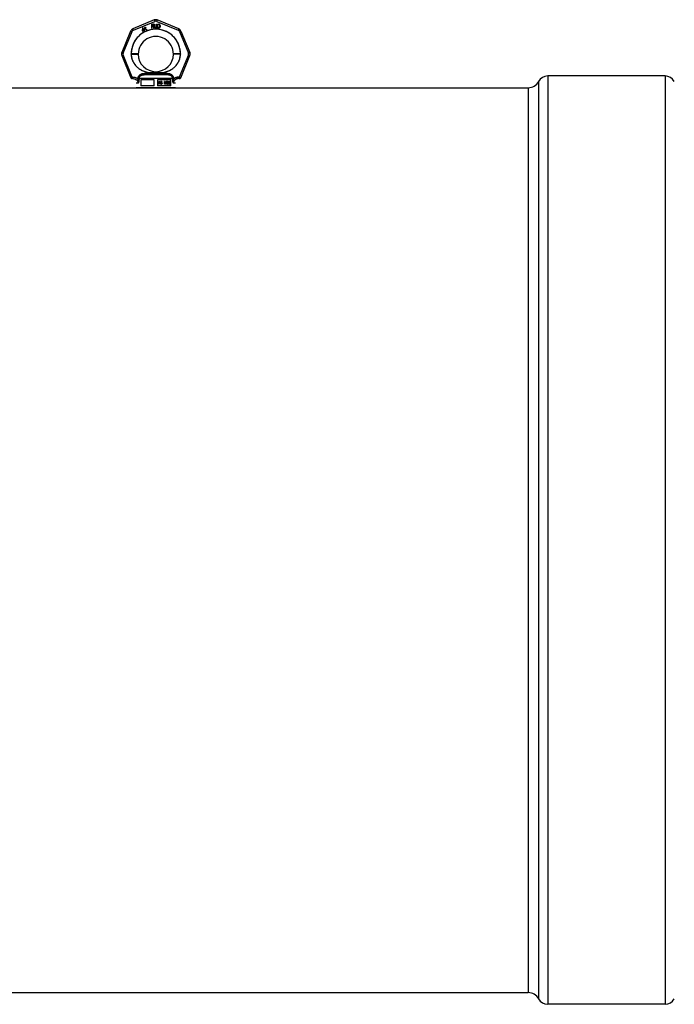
# Model space of a CAD drawing. Header units: millimetres. Extents: x 0 to 420, y 0 to 297.
# Tile 18 of 34: x 168 to 196, y 225 to 268. Entities that reach past the tile are written whole.
import ezdxf

# ---------------------------------------------------------------- set-up
doc = ezdxf.new("R2010")
doc.units = ezdxf.units.MM
doc.header["$LTSCALE"] = 23.1
doc.layers.get('0').update_dxf_attribs({"linetype": 'CONTINUOUS'})
doc.layers.add('001-M31079-X02', color=7, linetype='CONTINUOUS')
doc.layers.add('AXES_REF', color=7, linetype='CONTINUOUS')

msp = doc.modelspace()

# ---------------------------------------------------------------- linework, layer by layer
at = {"color": 7, "linetype": 'Continuous'}
msp.add_line((173.537, 264.621), (173.911, 264.621), dxfattribs=at)
at = {"layer": '001-M31079-X02', "color": 9, "linetype": 'Continuous'}
for p, q in [((173.659, 267.565), (172.722, 267.177)), ((174.725, 267.177), (173.789, 267.565)), ((172.748, 267.116), (173.685, 267.504)), ((173.763, 267.504), (174.699, 267.116)), ((172.63, 267.085), (172.242, 266.148)), ((172.305, 266.124), (172.693, 267.061)), ((174.755, 267.061), (175.143, 266.124)), ((174.817, 267.085), (175.206, 266.148)), ((172.242, 266.018), (172.64, 265.056)), ((172.702, 265.086), (172.305, 266.046)), ((172.653, 266.081), (172.653, 266.089)), ((175.143, 266.046), (174.745, 265.086)), ((174.795, 266.093), (174.795, 266.085)), ((174.807, 265.056), (175.206, 266.018)), ((172.702, 265.016), (172.697, 265.015)), ((172.702, 265.086), (172.702, 265.016)), ((172.725, 265.086), (172.702, 265.086)), ((172.725, 265.016), (172.702, 265.016)), ((172.725, 265.086), (172.725, 265.016)), ((172.948, 265.012), (172.949, 264.99)), ((174.455, 265.014), (172.992, 265.014)), ((173.176, 265.182), (173.17, 265.23)), ((174.271, 265.182), (173.176, 265.182)), ((173.502, 265.264), (173.505, 265.215)), ((173.502, 265.264), (173.505, 265.215)), ((173.942, 265.215), (173.946, 265.264)), ((173.946, 265.264), (173.942, 265.215)), ((174.277, 265.23), (174.271, 265.182)), ((174.271, 265.182), (174.277, 265.23)), ((174.498, 264.99), (174.499, 265.012)), ((174.722, 265.086), (174.722, 265.016)), ((174.745, 265.086), (174.722, 265.086)), ((174.745, 265.016), (174.722, 265.016)), ((174.745, 265.086), (174.745, 265.016)), ((174.745, 265.016), (174.75, 265.015)), ((172.962, 264.812), (172.874, 264.812)), ((174.574, 264.812), (174.485, 264.812))]:
    msp.add_line(p, q, dxfattribs=at)
at = {"layer": '001-M31079-X02', "color": 7, "linetype": 'Continuous'}
for p, q in [((173.14, 267.221), (173.129, 267.102)), ((173.154, 267.229), (173.14, 267.221)), ((173.14, 267.083), (173.199, 267.117)), ((173.147, 267.112), (173.154, 267.196)), ((173.188, 267.136), (173.147, 267.112)), ((173.203, 267.145), (173.154, 267.229)), ((173.154, 267.196), (173.188, 267.136)), ((173.199, 267.117), (173.223, 267.076)), ((173.228, 267.159), (173.203, 267.145)), ((173.238, 267.14), (173.214, 267.126)), ((173.239, 267.082), (173.214, 267.126)), ((173.245, 267.219), (173.226, 267.208)), ((173.226, 267.208), (173.233, 267.195)), ((173.238, 267.14), (173.228, 267.159)), ((173.243, 267.251), (173.231, 267.244)), ((173.231, 267.244), (173.245, 267.219)), ((173.252, 267.207), (173.233, 267.195)), ((173.257, 267.226), (173.243, 267.251)), ((173.252, 267.207), (173.289, 267.144)), ((173.284, 267.242), (173.257, 267.226)), ((173.265, 267.214), (173.292, 267.229)), ((173.297, 267.157), (173.265, 267.214)), ((173.284, 267.242), (173.292, 267.229)), ((173.289, 267.144), (173.301, 267.134)), ((173.297, 267.157), (173.305, 267.149)), ((173.301, 267.134), (173.312, 267.132)), ((173.316, 267.147), (173.305, 267.149)), ((173.312, 267.132), (173.321, 267.133)), ((173.33, 267.151), (173.316, 267.147)), ((173.337, 267.139), (173.321, 267.133)), ((173.33, 267.151), (173.337, 267.139)), ((173.538, 267.385), (173.538, 267.215)), ((173.538, 267.385), (173.606, 267.385)), ((173.555, 267.215), (173.538, 267.215)), ((173.555, 267.291), (173.555, 267.215)), ((173.603, 267.291), (173.555, 267.291)), ((173.603, 267.291), (173.626, 267.215)), ((173.62, 267.381), (173.606, 267.385)), ((173.62, 267.381), (173.631, 267.37)), ((173.631, 267.305), (173.62, 267.298)), ((173.646, 267.215), (173.62, 267.298)), ((173.646, 267.215), (173.626, 267.215)), ((173.631, 267.37), (173.64, 267.356)), ((173.64, 267.319), (173.631, 267.305)), ((173.64, 267.356), (173.643, 267.345)), ((173.643, 267.33), (173.64, 267.319)), ((173.643, 267.345), (173.643, 267.33)), ((173.668, 267.385), (173.668, 267.272)), ((173.668, 267.385), (173.685, 267.385)), ((173.668, 267.272), (173.671, 267.254)), ((173.671, 267.254), (173.677, 267.24)), ((173.677, 267.24), (173.688, 267.225)), ((173.685, 267.385), (173.685, 267.272)), ((173.685, 267.272), (173.688, 267.258)), ((173.688, 267.258), (173.694, 267.247)), ((173.688, 267.225), (173.699, 267.218)), ((173.694, 267.247), (173.702, 267.24)), ((173.714, 267.215), (173.699, 267.218)), ((173.714, 267.236), (173.702, 267.24)), ((173.714, 267.236), (173.725, 267.236)), ((173.725, 267.215), (173.714, 267.215)), ((173.736, 267.24), (173.725, 267.236)), ((173.739, 267.218), (173.725, 267.215)), ((173.745, 267.247), (173.736, 267.24)), ((173.75, 267.225), (173.739, 267.218)), ((173.75, 267.258), (173.745, 267.247)), ((173.753, 267.272), (173.75, 267.258)), ((173.762, 267.24), (173.75, 267.225)), ((173.753, 267.385), (173.753, 267.272)), ((173.753, 267.385), (173.77, 267.385)), ((173.767, 267.254), (173.762, 267.24)), ((173.767, 267.254), (173.77, 267.272)), ((173.77, 267.385), (173.77, 267.272)), ((173.793, 267.385), (173.793, 267.215)), ((173.793, 267.385), (173.861, 267.385)), ((173.861, 267.215), (173.793, 267.215)), ((173.875, 267.381), (173.861, 267.385)), ((173.875, 267.218), (173.861, 267.215)), ((173.875, 267.381), (173.886, 267.374)), ((173.886, 267.225), (173.875, 267.218)), ((173.886, 267.374), (173.898, 267.359)), ((173.898, 267.24), (173.886, 267.225)), ((173.898, 267.359), (173.903, 267.345)), ((173.903, 267.254), (173.898, 267.24)), ((173.906, 267.327), (173.903, 267.345)), ((173.903, 267.254), (173.906, 267.272)), ((173.906, 267.327), (173.906, 267.272)), ((173.129, 267.102), (173.14, 267.083)), ((173.223, 267.076), (173.239, 267.076)), ((172.653, 266.093), (172.653, 266.081)), ((172.653, 266.093), (172.653, 266.085)), ((174.795, 266.081), (174.795, 266.093)), ((174.795, 266.081), (174.795, 266.089)), ((172.948, 265.012), (172.949, 264.99)), ((174.499, 265.012), (174.499, 264.99))]:
    msp.add_line(p, q, dxfattribs=at)
at = {"layer": '001-M31079-X02', "color": 6, "linetype": 'Continuous'}
for p, q in [((173.555, 267.312), (173.555, 267.367)), ((173.609, 267.367), (173.555, 267.367)), ((173.609, 267.312), (173.555, 267.312)), ((173.609, 267.367), (173.617, 267.363)), ((173.617, 267.316), (173.609, 267.312)), ((173.617, 267.363), (173.623, 267.356)), ((173.623, 267.323), (173.617, 267.316)), ((173.623, 267.356), (173.626, 267.345)), ((173.626, 267.334), (173.623, 267.323)), ((173.626, 267.345), (173.626, 267.334)), ((173.81, 267.236), (173.81, 267.363)), ((173.861, 267.363), (173.81, 267.363)), ((173.861, 267.236), (173.81, 267.236)), ((173.861, 267.363), (173.872, 267.359)), ((173.872, 267.24), (173.861, 267.236)), ((173.872, 267.359), (173.881, 267.352)), ((173.881, 267.247), (173.872, 267.24)), ((173.881, 267.352), (173.886, 267.341)), ((173.886, 267.258), (173.881, 267.247)), ((173.886, 267.341), (173.889, 267.327)), ((173.889, 267.272), (173.886, 267.258)), ((173.889, 267.327), (173.889, 267.272)), ((172.992, 265.014), (172.993, 264.992)), ((174.455, 265.014), (174.455, 264.992)), ((174.574, 264.621), (172.874, 264.621)), ((173.069, 264.961), (173.069, 264.706)), ((173.656, 264.961), (173.069, 264.961)), ((173.656, 264.706), (173.069, 264.706)), ((173.656, 264.706), (173.656, 264.961)), ((173.792, 264.961), (173.792, 264.706)), ((174.379, 264.961), (173.792, 264.961)), ((174.379, 264.706), (173.792, 264.706)), ((173.852, 264.775), (173.852, 264.894)), ((173.852, 264.894), (173.898, 264.894)), ((173.866, 264.775), (173.852, 264.775)), ((173.856, 264.775), (173.856, 264.894)), ((173.862, 264.881), (173.862, 264.843)), ((173.9, 264.881), (173.862, 264.881)), ((173.862, 264.843), (173.9, 264.843)), ((173.896, 264.828), (173.862, 264.828)), ((173.862, 264.828), (173.862, 264.775)), ((173.866, 264.843), (173.866, 264.881)), ((173.866, 264.828), (173.866, 264.775)), ((173.892, 264.828), (173.906, 264.775)), ((173.903, 264.891), (173.894, 264.894)), ((173.896, 264.881), (173.901, 264.878)), ((173.901, 264.845), (173.896, 264.843)), ((173.896, 264.828), (173.91, 264.775)), ((173.907, 264.891), (173.898, 264.894)), ((173.9, 264.881), (173.905, 264.878)), ((173.905, 264.845), (173.9, 264.843)), ((173.905, 264.878), (173.901, 264.878)), ((173.901, 264.878), (173.905, 264.873)), ((173.905, 264.851), (173.901, 264.845)), ((173.905, 264.845), (173.901, 264.845)), ((173.907, 264.891), (173.903, 264.891)), ((173.91, 264.883), (173.903, 264.891)), ((173.903, 264.833), (173.91, 264.838)), ((173.907, 264.833), (173.903, 264.833)), ((173.919, 264.775), (173.903, 264.833)), ((173.905, 264.878), (173.908, 264.873)), ((173.908, 264.873), (173.905, 264.873)), ((173.905, 264.873), (173.906, 264.866)), ((173.906, 264.858), (173.905, 264.851)), ((173.908, 264.851), (173.905, 264.845)), ((173.908, 264.851), (173.905, 264.851)), ((173.906, 264.858), (173.906, 264.866)), ((173.91, 264.866), (173.906, 264.866)), ((173.91, 264.858), (173.906, 264.858)), ((173.923, 264.775), (173.906, 264.775)), ((173.914, 264.883), (173.907, 264.891)), ((173.907, 264.833), (173.914, 264.838)), ((173.923, 264.775), (173.907, 264.833)), ((173.908, 264.873), (173.91, 264.866)), ((173.91, 264.858), (173.908, 264.851)), ((173.914, 264.883), (173.91, 264.883)), ((173.915, 264.873), (173.91, 264.883)), ((173.91, 264.866), (173.91, 264.858)), ((173.91, 264.838), (173.915, 264.848)), ((173.914, 264.838), (173.91, 264.838)), ((173.919, 264.873), (173.914, 264.883)), ((173.914, 264.838), (173.919, 264.848)), ((173.919, 264.873), (173.915, 264.873)), ((173.917, 264.866), (173.915, 264.873)), ((173.915, 264.848), (173.917, 264.856)), ((173.919, 264.848), (173.915, 264.848)), ((173.917, 264.866), (173.917, 264.856)), ((173.921, 264.866), (173.917, 264.866)), ((173.921, 264.856), (173.917, 264.856)), ((173.921, 264.866), (173.919, 264.873)), ((173.919, 264.848), (173.921, 264.856)), ((173.921, 264.866), (173.921, 264.856)), ((173.947, 264.807), (173.933, 264.807)), ((173.933, 264.807), (173.934, 264.797)), ((173.938, 264.797), (173.934, 264.797)), ((173.934, 264.797), (173.94, 264.785)), ((173.937, 264.807), (173.938, 264.797)), ((173.94, 264.876), (173.938, 264.866)), ((173.938, 264.856), (173.938, 264.866)), ((173.942, 264.866), (173.938, 264.866)), ((173.942, 264.856), (173.938, 264.856)), ((173.938, 264.856), (173.94, 264.845)), ((173.938, 264.797), (173.944, 264.785)), ((173.947, 264.886), (173.94, 264.876)), ((173.944, 264.876), (173.94, 264.876)), ((173.944, 264.845), (173.94, 264.845)), ((173.94, 264.845), (173.947, 264.835)), ((173.944, 264.785), (173.94, 264.785)), ((173.94, 264.785), (173.949, 264.777)), ((173.944, 264.876), (173.942, 264.866)), ((173.942, 264.866), (173.942, 264.856)), ((173.942, 264.856), (173.944, 264.845)), ((173.945, 264.8), (173.943, 264.807)), ((173.951, 264.886), (173.944, 264.876)), ((173.944, 264.845), (173.951, 264.835)), ((173.944, 264.785), (173.952, 264.777)), ((173.949, 264.8), (173.945, 264.8)), ((173.95, 264.792), (173.945, 264.8)), ((173.954, 264.891), (173.947, 264.886)), ((173.951, 264.886), (173.947, 264.886)), ((173.951, 264.835), (173.947, 264.835)), ((173.947, 264.835), (173.954, 264.83)), ((173.949, 264.8), (173.947, 264.807)), ((173.949, 264.863), (173.95, 264.871)), ((173.949, 264.863), (173.949, 264.858)), ((173.952, 264.863), (173.949, 264.863)), ((173.952, 264.858), (173.949, 264.858)), ((173.95, 264.851), (173.949, 264.858)), ((173.954, 264.792), (173.949, 264.8)), ((173.952, 264.777), (173.949, 264.777)), ((173.949, 264.777), (173.957, 264.775)), ((173.95, 264.871), (173.956, 264.876)), ((173.954, 264.871), (173.95, 264.871)), ((173.954, 264.851), (173.95, 264.851)), ((173.956, 264.845), (173.95, 264.851)), ((173.954, 264.792), (173.95, 264.792)), ((173.957, 264.79), (173.95, 264.792)), ((173.958, 264.891), (173.951, 264.886)), ((173.951, 264.835), (173.958, 264.83)), ((173.952, 264.863), (173.954, 264.871)), ((173.952, 264.858), (173.952, 264.863)), ((173.954, 264.851), (173.952, 264.858)), ((173.952, 264.777), (173.961, 264.775)), ((173.961, 264.894), (173.954, 264.891)), ((173.958, 264.891), (173.954, 264.891)), ((173.954, 264.871), (173.959, 264.876)), ((173.959, 264.845), (173.954, 264.851)), ((173.958, 264.83), (173.954, 264.83)), ((173.954, 264.83), (173.961, 264.828)), ((173.961, 264.79), (173.954, 264.792)), ((173.956, 264.876), (173.961, 264.878)), ((173.959, 264.876), (173.956, 264.876)), ((173.959, 264.845), (173.956, 264.845)), ((173.961, 264.843), (173.956, 264.845)), ((173.975, 264.79), (173.957, 264.79)), ((173.975, 264.775), (173.957, 264.775)), ((173.965, 264.894), (173.958, 264.891)), ((173.958, 264.83), (173.965, 264.828)), ((173.959, 264.876), (173.965, 264.878)), ((173.965, 264.843), (173.959, 264.845)), ((173.974, 264.894), (173.961, 264.894)), ((173.975, 264.878), (173.961, 264.878)), ((173.975, 264.843), (173.961, 264.843)), ((173.975, 264.828), (173.961, 264.828)), ((173.978, 264.891), (173.97, 264.894)), ((173.971, 264.878), (173.977, 264.876)), ((173.98, 264.84), (173.971, 264.843)), ((173.971, 264.828), (173.978, 264.825)), ((173.978, 264.792), (173.971, 264.79)), ((173.971, 264.775), (173.98, 264.777)), ((173.982, 264.891), (173.974, 264.894)), ((173.975, 264.878), (173.981, 264.876)), ((173.984, 264.84), (173.975, 264.843)), ((173.975, 264.828), (173.982, 264.825)), ((173.982, 264.792), (173.975, 264.79)), ((173.975, 264.775), (173.984, 264.777)), ((173.981, 264.876), (173.977, 264.876)), ((173.977, 264.876), (173.98, 264.871)), ((173.982, 264.891), (173.978, 264.891)), ((173.985, 264.883), (173.978, 264.891)), ((173.982, 264.825), (173.978, 264.825)), ((173.978, 264.825), (173.984, 264.82)), ((173.984, 264.797), (173.978, 264.792)), ((173.982, 264.792), (173.978, 264.792)), ((173.984, 264.871), (173.98, 264.871)), ((173.98, 264.871), (173.982, 264.866)), ((173.984, 264.84), (173.98, 264.84)), ((173.987, 264.835), (173.98, 264.84)), ((173.98, 264.777), (173.987, 264.782)), ((173.984, 264.777), (173.98, 264.777)), ((173.981, 264.876), (173.984, 264.871)), ((173.989, 264.883), (173.982, 264.891)), ((173.982, 264.866), (173.996, 264.866)), ((173.982, 264.825), (173.988, 264.82)), ((173.988, 264.797), (173.982, 264.792)), ((173.984, 264.871), (173.986, 264.866)), ((173.991, 264.835), (173.984, 264.84)), ((173.988, 264.82), (173.984, 264.82)), ((173.984, 264.82), (173.987, 264.813)), ((173.987, 264.805), (173.984, 264.797)), ((173.988, 264.797), (173.984, 264.797)), ((173.984, 264.777), (173.991, 264.782)), ((173.989, 264.883), (173.985, 264.883)), ((173.991, 264.873), (173.985, 264.883)), ((173.991, 264.835), (173.987, 264.835)), ((173.994, 264.825), (173.987, 264.835)), ((173.991, 264.813), (173.987, 264.813)), ((173.987, 264.805), (173.987, 264.813)), ((173.991, 264.805), (173.987, 264.805)), ((173.987, 264.782), (173.994, 264.792)), ((173.991, 264.782), (173.987, 264.782)), ((173.988, 264.82), (173.991, 264.813)), ((173.991, 264.805), (173.988, 264.797)), ((173.995, 264.873), (173.989, 264.883)), ((173.995, 264.873), (173.991, 264.873)), ((173.993, 264.866), (173.991, 264.873)), ((173.998, 264.825), (173.991, 264.835)), ((173.991, 264.813), (173.991, 264.805)), ((173.991, 264.782), (173.998, 264.792)), ((173.998, 264.825), (173.994, 264.825)), ((173.998, 264.815), (173.994, 264.825)), ((173.994, 264.792), (173.998, 264.802)), ((173.998, 264.792), (173.994, 264.792)), ((173.996, 264.866), (173.995, 264.873)), ((174.002, 264.815), (173.998, 264.825)), ((174.002, 264.815), (173.998, 264.815)), ((173.998, 264.815), (173.998, 264.802)), ((173.998, 264.792), (174.002, 264.802)), ((174.002, 264.802), (173.998, 264.802)), ((174.002, 264.802), (174.002, 264.815)), ((174.096, 264.775), (174.096, 264.894)), ((174.116, 264.894), (174.096, 264.894)), ((174.111, 264.775), (174.096, 264.775)), ((174.1, 264.894), (174.1, 264.775)), ((174.107, 264.868), (174.107, 264.775)), ((174.111, 264.868), (174.107, 264.868)), ((174.107, 264.868), (174.131, 264.775)), ((174.111, 264.775), (174.111, 264.868)), ((174.111, 264.868), (174.135, 264.775)), ((174.139, 264.787), (174.112, 264.894)), ((174.142, 264.787), (174.116, 264.894)), ((174.149, 264.775), (174.131, 264.775)), ((174.165, 264.894), (174.139, 264.787)), ((174.142, 264.787), (174.139, 264.787)), ((174.169, 264.894), (174.142, 264.787)), ((174.146, 264.775), (174.17, 264.868)), ((174.149, 264.775), (174.174, 264.868)), ((174.185, 264.894), (174.165, 264.894)), ((174.17, 264.775), (174.17, 264.868)), ((174.174, 264.868), (174.17, 264.868)), ((174.185, 264.775), (174.17, 264.775)), ((174.174, 264.868), (174.174, 264.775)), ((174.181, 264.894), (174.181, 264.775)), ((174.185, 264.775), (174.185, 264.894)), ((174.208, 264.802), (174.195, 264.802)), ((174.195, 264.802), (174.197, 264.795)), ((174.198, 264.876), (174.197, 264.866)), ((174.209, 264.866), (174.197, 264.866)), ((174.201, 264.795), (174.197, 264.795)), ((174.197, 264.795), (174.2, 264.787)), ((174.205, 264.886), (174.198, 264.876)), ((174.202, 264.876), (174.198, 264.876)), ((174.199, 264.802), (174.201, 264.795)), ((174.204, 264.787), (174.2, 264.787)), ((174.2, 264.787), (174.205, 264.782)), ((174.202, 264.876), (174.201, 264.866)), ((174.201, 264.795), (174.204, 264.787)), ((174.209, 264.886), (174.202, 264.876)), ((174.205, 264.797), (174.204, 264.802)), ((174.204, 264.787), (174.209, 264.782)), ((174.212, 264.891), (174.205, 264.886)), ((174.209, 264.886), (174.205, 264.886)), ((174.205, 264.866), (174.209, 264.873)), ((174.209, 264.797), (174.205, 264.797)), ((174.209, 264.792), (174.205, 264.797)), ((174.209, 264.782), (174.205, 264.782)), ((174.205, 264.782), (174.212, 264.777)), ((174.209, 264.797), (174.208, 264.802)), ((174.216, 264.891), (174.209, 264.886)), ((174.209, 264.873), (174.214, 264.878)), ((174.209, 264.866), (174.213, 264.873)), ((174.213, 264.873), (174.209, 264.873)), ((174.213, 264.792), (174.209, 264.797)), ((174.213, 264.792), (174.209, 264.792)), ((174.212, 264.79), (174.209, 264.792)), ((174.209, 264.782), (174.216, 264.777)), ((174.225, 264.894), (174.212, 264.891)), ((174.216, 264.891), (174.212, 264.891)), ((174.216, 264.79), (174.212, 264.79)), ((174.221, 264.787), (174.212, 264.79)), ((174.216, 264.777), (174.212, 264.777)), ((174.212, 264.777), (174.219, 264.775)), ((174.213, 264.873), (174.218, 264.878)), ((174.216, 264.79), (174.213, 264.792)), ((174.214, 264.878), (174.223, 264.881)), ((174.218, 264.878), (174.214, 264.878)), ((174.229, 264.894), (174.216, 264.891)), ((174.225, 264.787), (174.216, 264.79)), ((174.216, 264.777), (174.223, 264.775)), ((174.218, 264.878), (174.227, 264.881)), ((174.237, 264.775), (174.219, 264.775)), ((174.236, 264.787), (174.221, 264.787)), ((174.234, 264.881), (174.223, 264.881)), ((174.234, 264.84), (174.223, 264.84)), ((174.223, 264.83), (174.223, 264.84)), ((174.234, 264.83), (174.223, 264.83)), ((174.232, 264.894), (174.225, 264.894)), ((174.227, 264.84), (174.227, 264.83)), ((174.241, 264.891), (174.228, 264.894)), ((174.23, 264.881), (174.239, 264.878)), ((174.241, 264.845), (174.23, 264.84)), ((174.23, 264.83), (174.241, 264.828)), ((174.244, 264.891), (174.232, 264.894)), ((174.241, 264.79), (174.232, 264.787)), ((174.234, 264.881), (174.243, 264.878)), ((174.244, 264.845), (174.234, 264.84)), ((174.234, 264.83), (174.244, 264.828)), ((174.234, 264.775), (174.241, 264.777)), ((174.244, 264.79), (174.236, 264.787)), ((174.237, 264.775), (174.244, 264.777)), ((174.243, 264.878), (174.239, 264.878)), ((174.239, 264.878), (174.244, 264.873)), ((174.244, 264.891), (174.241, 264.891)), ((174.248, 264.886), (174.241, 264.891)), ((174.244, 264.851), (174.241, 264.845)), ((174.244, 264.845), (174.241, 264.845)), ((174.244, 264.828), (174.241, 264.828)), ((174.241, 264.828), (174.246, 264.823)), ((174.244, 264.792), (174.241, 264.79)), ((174.244, 264.79), (174.241, 264.79)), ((174.241, 264.777), (174.248, 264.782)), ((174.244, 264.777), (174.241, 264.777)), ((174.243, 264.878), (174.248, 264.873)), ((174.252, 264.886), (174.244, 264.891)), ((174.248, 264.873), (174.244, 264.873)), ((174.244, 264.873), (174.248, 264.866)), ((174.248, 264.861), (174.244, 264.851)), ((174.248, 264.851), (174.244, 264.845)), ((174.248, 264.851), (174.244, 264.851)), ((174.244, 264.835), (174.251, 264.843)), ((174.248, 264.835), (174.244, 264.835)), ((174.253, 264.83), (174.244, 264.835)), ((174.244, 264.828), (174.25, 264.823)), ((174.248, 264.797), (174.244, 264.792)), ((174.248, 264.792), (174.244, 264.79)), ((174.248, 264.792), (174.244, 264.792)), ((174.244, 264.777), (174.252, 264.782)), ((174.25, 264.823), (174.246, 264.823)), ((174.246, 264.823), (174.249, 264.813)), ((174.252, 264.886), (174.248, 264.886)), ((174.255, 264.876), (174.248, 264.886)), ((174.248, 264.873), (174.252, 264.866)), ((174.248, 264.861), (174.248, 264.866)), ((174.252, 264.866), (174.248, 264.866)), ((174.252, 264.861), (174.248, 264.851)), ((174.252, 264.861), (174.248, 264.861)), ((174.248, 264.835), (174.255, 264.843)), ((174.257, 264.83), (174.248, 264.835)), ((174.249, 264.802), (174.248, 264.797)), ((174.252, 264.797), (174.248, 264.792)), ((174.252, 264.797), (174.248, 264.797)), ((174.248, 264.782), (174.253, 264.787)), ((174.252, 264.782), (174.248, 264.782)), ((174.253, 264.813), (174.249, 264.813)), ((174.249, 264.802), (174.249, 264.813)), ((174.253, 264.802), (174.249, 264.802)), ((174.25, 264.823), (174.253, 264.813)), ((174.251, 264.843), (174.255, 264.851)), ((174.255, 264.843), (174.251, 264.843)), ((174.259, 264.876), (174.252, 264.886)), ((174.252, 264.866), (174.252, 264.861)), ((174.253, 264.802), (174.252, 264.797)), ((174.252, 264.782), (174.257, 264.787)), ((174.257, 264.83), (174.253, 264.83)), ((174.256, 264.823), (174.253, 264.83)), ((174.253, 264.813), (174.253, 264.802)), ((174.253, 264.787), (174.256, 264.795)), ((174.257, 264.787), (174.253, 264.787)), ((174.259, 264.876), (174.255, 264.876)), ((174.256, 264.866), (174.255, 264.876)), ((174.255, 264.851), (174.256, 264.861)), ((174.255, 264.843), (174.259, 264.851)), ((174.259, 264.851), (174.255, 264.851)), ((174.256, 264.866), (174.256, 264.861)), ((174.26, 264.866), (174.256, 264.866)), ((174.26, 264.861), (174.256, 264.861)), ((174.26, 264.823), (174.256, 264.823)), ((174.258, 264.813), (174.256, 264.823)), ((174.256, 264.795), (174.258, 264.802)), ((174.256, 264.795), (174.26, 264.795)), ((174.26, 264.823), (174.257, 264.83)), ((174.257, 264.787), (174.26, 264.795)), ((174.262, 264.813), (174.258, 264.813)), ((174.258, 264.813), (174.258, 264.802)), ((174.262, 264.802), (174.258, 264.802)), ((174.26, 264.866), (174.259, 264.876)), ((174.259, 264.851), (174.26, 264.861)), ((174.26, 264.861), (174.26, 264.866)), ((174.262, 264.813), (174.26, 264.823)), ((174.26, 264.795), (174.262, 264.802)), ((174.262, 264.802), (174.262, 264.813)), ((174.274, 264.861), (174.272, 264.843)), ((174.276, 264.843), (174.272, 264.843)), ((174.272, 264.825), (174.272, 264.843)), ((174.276, 264.825), (174.272, 264.825)), ((174.272, 264.825), (174.274, 264.807)), ((174.278, 264.873), (174.274, 264.861)), ((174.278, 264.861), (174.274, 264.861)), ((174.278, 264.807), (174.274, 264.807)), ((174.274, 264.807), (174.278, 264.795)), ((174.278, 264.861), (174.276, 264.843)), ((174.276, 264.843), (174.276, 264.825)), ((174.276, 264.825), (174.278, 264.807)), ((174.283, 264.883), (174.278, 264.873)), ((174.281, 264.873), (174.278, 264.861)), ((174.281, 264.873), (174.278, 264.873)), ((174.278, 264.807), (174.281, 264.795)), ((174.281, 264.795), (174.278, 264.795)), ((174.278, 264.795), (174.283, 264.785)), ((174.287, 264.883), (174.281, 264.873)), ((174.281, 264.843), (174.283, 264.858)), ((174.292, 264.848), (174.281, 264.838)), ((174.285, 264.843), (174.281, 264.843)), ((174.281, 264.843), (174.281, 264.838)), ((174.285, 264.838), (174.281, 264.838)), ((174.281, 264.795), (174.287, 264.785)), ((174.292, 264.891), (174.283, 264.883)), ((174.287, 264.883), (174.283, 264.883)), ((174.283, 264.858), (174.285, 264.866)), ((174.287, 264.858), (174.283, 264.858)), ((174.283, 264.818), (174.285, 264.825)), ((174.287, 264.818), (174.283, 264.818)), ((174.283, 264.818), (174.283, 264.81)), ((174.287, 264.81), (174.283, 264.81)), ((174.285, 264.802), (174.283, 264.81)), ((174.287, 264.785), (174.283, 264.785)), ((174.283, 264.785), (174.292, 264.777)), ((174.285, 264.866), (174.288, 264.873)), ((174.288, 264.866), (174.285, 264.866)), ((174.285, 264.843), (174.287, 264.858)), ((174.296, 264.848), (174.285, 264.838)), ((174.285, 264.838), (174.285, 264.843)), ((174.285, 264.825), (174.288, 264.83)), ((174.288, 264.825), (174.285, 264.825)), ((174.288, 264.802), (174.285, 264.802)), ((174.288, 264.795), (174.285, 264.802)), ((174.296, 264.891), (174.287, 264.883)), ((174.287, 264.858), (174.288, 264.866)), ((174.287, 264.818), (174.288, 264.825)), ((174.287, 264.81), (174.287, 264.818)), ((174.288, 264.802), (174.287, 264.81)), ((174.287, 264.785), (174.296, 264.777)), ((174.288, 264.873), (174.293, 264.878)), ((174.288, 264.866), (174.292, 264.873)), ((174.292, 264.873), (174.288, 264.873)), ((174.288, 264.83), (174.293, 264.835)), ((174.288, 264.825), (174.292, 264.83)), ((174.292, 264.83), (174.288, 264.83)), ((174.292, 264.795), (174.288, 264.802)), ((174.292, 264.795), (174.288, 264.795)), ((174.293, 264.79), (174.288, 264.795)), ((174.3, 264.894), (174.292, 264.891)), ((174.296, 264.891), (174.292, 264.891)), ((174.292, 264.873), (174.297, 264.878)), ((174.3, 264.851), (174.292, 264.848)), ((174.296, 264.848), (174.292, 264.848)), ((174.292, 264.83), (174.297, 264.835)), ((174.297, 264.79), (174.292, 264.795)), ((174.296, 264.777), (174.292, 264.777)), ((174.292, 264.777), (174.3, 264.775)), ((174.293, 264.878), (174.299, 264.881)), ((174.297, 264.878), (174.293, 264.878)), ((174.293, 264.835), (174.299, 264.838)), ((174.297, 264.835), (174.293, 264.835)), ((174.297, 264.79), (174.293, 264.79)), ((174.299, 264.787), (174.293, 264.79)), ((174.304, 264.894), (174.296, 264.891)), ((174.304, 264.851), (174.296, 264.848)), ((174.296, 264.777), (174.304, 264.775)), ((174.297, 264.878), (174.303, 264.881)), ((174.297, 264.835), (174.303, 264.838)), ((174.303, 264.787), (174.297, 264.79)), ((174.313, 264.881), (174.299, 264.881)), ((174.315, 264.838), (174.299, 264.838)), ((174.315, 264.787), (174.299, 264.787)), ((174.311, 264.894), (174.3, 264.894)), ((174.313, 264.851), (174.3, 264.851)), ((174.313, 264.775), (174.3, 264.775)), ((174.316, 264.891), (174.307, 264.894)), ((174.309, 264.881), (174.314, 264.878)), ((174.318, 264.848), (174.309, 264.851)), ((174.309, 264.775), (174.318, 264.777)), ((174.32, 264.891), (174.311, 264.894)), ((174.311, 264.838), (174.316, 264.835)), ((174.316, 264.79), (174.311, 264.787)), ((174.313, 264.881), (174.318, 264.878)), ((174.322, 264.848), (174.313, 264.851)), ((174.313, 264.775), (174.322, 264.777)), ((174.318, 264.878), (174.314, 264.878)), ((174.314, 264.878), (174.32, 264.873)), ((174.315, 264.838), (174.32, 264.835)), ((174.32, 264.79), (174.315, 264.787)), ((174.32, 264.891), (174.316, 264.891)), ((174.325, 264.883), (174.316, 264.891)), ((174.32, 264.835), (174.316, 264.835)), ((174.316, 264.835), (174.321, 264.83)), ((174.321, 264.795), (174.316, 264.79)), ((174.32, 264.79), (174.316, 264.79)), ((174.318, 264.878), (174.324, 264.873)), ((174.322, 264.848), (174.318, 264.848)), ((174.327, 264.84), (174.318, 264.848)), ((174.318, 264.777), (174.327, 264.785)), ((174.322, 264.777), (174.318, 264.777)), ((174.329, 264.883), (174.32, 264.891)), ((174.324, 264.873), (174.32, 264.873)), ((174.32, 264.873), (174.323, 264.866)), ((174.32, 264.835), (174.325, 264.83)), ((174.325, 264.795), (174.32, 264.79)), ((174.325, 264.83), (174.321, 264.83)), ((174.321, 264.83), (174.325, 264.825)), ((174.325, 264.802), (174.321, 264.795)), ((174.325, 264.795), (174.321, 264.795)), ((174.331, 264.84), (174.322, 264.848)), ((174.322, 264.777), (174.331, 264.785)), ((174.336, 264.866), (174.323, 264.866)), ((174.324, 264.873), (174.327, 264.866)), ((174.329, 264.883), (174.325, 264.883)), ((174.33, 264.873), (174.325, 264.883)), ((174.325, 264.83), (174.329, 264.825)), ((174.329, 264.825), (174.325, 264.825)), ((174.325, 264.825), (174.327, 264.818)), ((174.327, 264.81), (174.325, 264.802)), ((174.329, 264.802), (174.325, 264.795)), ((174.329, 264.802), (174.325, 264.802)), ((174.327, 264.84), (174.331, 264.84)), ((174.332, 264.833), (174.327, 264.84)), ((174.327, 264.818), (174.331, 264.818)), ((174.327, 264.81), (174.327, 264.818)), ((174.331, 264.81), (174.327, 264.81)), ((174.327, 264.785), (174.332, 264.795)), ((174.331, 264.785), (174.327, 264.785)), ((174.334, 264.873), (174.329, 264.883)), ((174.329, 264.825), (174.331, 264.818)), ((174.331, 264.81), (174.329, 264.802)), ((174.334, 264.873), (174.33, 264.873)), ((174.332, 264.866), (174.33, 264.873)), ((174.336, 264.833), (174.331, 264.84)), ((174.331, 264.818), (174.331, 264.81)), ((174.331, 264.785), (174.336, 264.795)), ((174.336, 264.833), (174.332, 264.833)), ((174.336, 264.82), (174.332, 264.833)), ((174.332, 264.795), (174.336, 264.807)), ((174.336, 264.795), (174.332, 264.795)), ((174.336, 264.866), (174.334, 264.873)), ((174.339, 264.82), (174.336, 264.833)), ((174.339, 264.82), (174.336, 264.82)), ((174.336, 264.82), (174.336, 264.807)), ((174.336, 264.795), (174.339, 264.807)), ((174.339, 264.807), (174.336, 264.807)), ((174.339, 264.807), (174.339, 264.82)), ((174.379, 264.706), (174.379, 264.961))]:
    msp.add_line(p, q, dxfattribs=at)
at = {"layer": '001-M31079-X02', "color": 9, "linetype": 'Continuous'}
for centre, radius, start, end in [((173.724, 267.408), 0.17, 67.5, 112.5), ((172.787, 267.02), 0.17, 112.5, 157.5), ((173.724, 266.093), 1.071, 359.9999, 180.0001), ((172.787, 267.022), 0.102, 112.5027, 157.4973), ((173.724, 267.41), 0.102, 67.5027, 112.4973), ((174.66, 267.022), 0.102, 22.5027, 67.4973), ((174.66, 267.02), 0.17, 22.5, 67.5), ((172.399, 266.083), 0.17, 157.5, 202.5), ((172.399, 266.085), 0.102, 157.5027, 202.4973), ((173.724, 266.083), 0.765, 180.6298, 359.3702), ((175.048, 266.085), 0.102, 337.5027, 22.4973), ((175.048, 266.083), 0.17, 337.5, 22.5), ((172.702, 265.084), 0.068, 202.5, 270), ((173.724, 358.977), 93.713, 269.86427, 270.13573), ((174.745, 265.084), 0.068, 270, 337.5)]:
    msp.add_arc(centre, radius, start, end, dxfattribs=at)
at = {"layer": '001-M31079-X02', "color": 6, "linetype": 'Continuous'}
msp.add_arc((173.724, 266.083), 0.765, 359.3702, 180.6298, dxfattribs=at)
at = {"layer": '001-M31079-X02', "color": 9, "linetype": 'Continuous'}
for points, knots in [([(173.659, 267.565), (173.661, 267.566), (173.662, 267.556), (173.665, 267.551), (173.668, 267.543), (173.672, 267.534), (173.676, 267.525), (173.68, 267.515), (173.683, 267.508), (173.685, 267.504)], [0, 0, 0, 0, 0.133122, 0.23253, 0.355273, 0.497769, 0.655854, 0.824911, 1, 1, 1, 1]), ([(173.763, 267.504), (173.764, 267.508), (173.767, 267.515), (173.771, 267.525), (173.775, 267.534), (173.779, 267.543), (173.782, 267.551), (173.786, 267.556), (173.786, 267.566), (173.789, 267.565)], [0, 0, 0, 0, 0.175081, 0.344139, 0.502226, 0.644723, 0.767468, 0.866876, 1, 1, 1, 1]), ([(172.748, 267.116), (172.746, 267.12), (172.743, 267.127), (172.739, 267.137), (172.735, 267.146), (172.731, 267.155), (172.728, 267.163), (172.725, 267.168), (172.724, 267.178), (172.722, 267.177)], [0, 0, 0, 0, 0.175082, 0.34414, 0.502227, 0.644724, 0.767468, 0.866877, 1, 1, 1, 1]), ([(174.725, 267.177), (174.723, 267.178), (174.722, 267.168), (174.719, 267.163), (174.716, 267.155), (174.712, 267.146), (174.708, 267.137), (174.704, 267.127), (174.701, 267.12), (174.699, 267.116)], [0, 0, 0, 0, 0.133122, 0.232529, 0.355273, 0.497768, 0.655853, 0.82491, 1, 1, 1, 1]), ([(172.63, 267.085), (172.631, 267.087), (172.638, 267.081), (172.645, 267.08), (172.653, 267.077), (172.662, 267.073), (172.671, 267.069), (172.682, 267.065), (172.689, 267.062), (172.693, 267.061)], [0, 0, 0, 0, 0.134296, 0.234027, 0.357, 0.499553, 0.657434, 0.825927, 1, 1, 1, 1]), ([(174.817, 267.085), (174.816, 267.087), (174.809, 267.081), (174.802, 267.08), (174.794, 267.077), (174.786, 267.073), (174.776, 267.069), (174.765, 267.065), (174.758, 267.062), (174.755, 267.061)], [0, 0, 0, 0, 0.134296, 0.234027, 0.357, 0.499554, 0.657434, 0.825927, 1, 1, 1, 1]), ([(172.305, 266.046), (172.301, 266.044), (172.294, 266.041), (172.283, 266.037), (172.273, 266.033), (172.264, 266.029), (172.257, 266.025), (172.25, 266.023), (172.246, 266.02), (172.241, 266.019), (172.242, 266.018)], [0, 0, 0, 0, 0.172813, 0.340679, 0.498422, 0.641178, 0.764549, 0.864741, 0.938687, 1, 1, 1, 1]), ([(172.305, 266.124), (172.301, 266.125), (172.294, 266.128), (172.283, 266.133), (172.274, 266.137), (172.265, 266.14), (172.257, 266.143), (172.25, 266.144), (172.243, 266.151), (172.242, 266.148)], [0, 0, 0, 0, 0.174066, 0.34256, 0.500442, 0.642997, 0.765971, 0.865703, 1, 1, 1, 1]), ([(172.959, 266.083), (172.959, 266.086), (172.948, 266.084), (172.939, 266.087), (172.923, 266.087), (172.905, 266.089), (172.883, 266.089), (172.858, 266.09), (172.829, 266.091), (172.798, 266.092), (172.764, 266.092), (172.728, 266.093), (172.69, 266.093), (172.665, 266.093), (172.653, 266.093)], [0, 0, 0, 0, 0.02982, 0.064811, 0.111629, 0.171497, 0.24316, 0.326315, 0.419777, 0.524502, 0.635428, 0.753215, 0.877723, 1, 1, 1, 1]), ([(172.653, 266.093), (172.665, 266.093), (172.689, 266.093), (172.725, 266.093), (172.759, 266.092), (172.792, 266.092), (172.823, 266.091), (172.851, 266.09), (172.877, 266.09), (172.901, 266.089), (172.92, 266.088), (172.937, 266.087), (172.947, 266.084), (172.959, 266.086), (172.959, 266.083)], [0, 0, 0, 0, 0.119326, 0.238323, 0.350682, 0.456135, 0.557526, 0.651234, 0.73688, 0.812698, 0.878047, 0.929721, 0.967962, 1, 1, 1, 1]), ([(172.653, 266.081), (172.671, 266.081), (172.708, 266.082), (172.764, 266.082), (172.818, 266.081), (172.865, 266.081), (172.9, 266.08), (172.923, 266.079), (172.936, 266.078), (172.946, 266.077), (172.953, 266.076), (172.956, 266.076), (172.959, 266.075), (172.959, 266.074)], [0, 0, 0, 0, 0.180599, 0.365648, 0.544134, 0.703923, 0.834152, 0.885712, 0.927562, 0.95952, 0.981825, 0.994942, 1, 1, 1, 1]), ([(172.653, 266.081), (172.653, 266.026), (172.668, 265.916), (172.725, 265.76), (172.812, 265.621), (172.923, 265.503), (173.053, 265.407), (173.196, 265.336), (173.346, 265.288), (173.45, 265.27), (173.502, 265.264)], [0, 0, 0, 0, 0.128514, 0.256351, 0.383132, 0.508688, 0.633005, 0.756182, 0.878418, 1, 1, 1, 1]), ([(173.946, 265.264), (173.997, 265.27), (174.101, 265.288), (174.251, 265.336), (174.394, 265.407), (174.524, 265.503), (174.635, 265.621), (174.722, 265.76), (174.78, 265.916), (174.794, 266.026), (174.795, 266.081)], [0, 0, 0, 0, 0.121582, 0.243818, 0.366995, 0.491312, 0.616868, 0.743649, 0.871486, 1, 1, 1, 1]), ([(174.795, 266.093), (174.782, 266.093), (174.758, 266.093), (174.722, 266.093), (174.688, 266.092), (174.655, 266.092), (174.624, 266.091), (174.596, 266.09), (174.57, 266.09), (174.546, 266.089), (174.527, 266.088), (174.51, 266.087), (174.5, 266.084), (174.489, 266.086), (174.489, 266.083)], [0, 0, 0, 0, 0.119325, 0.238322, 0.350682, 0.456135, 0.557526, 0.651234, 0.736879, 0.812698, 0.878046, 0.929721, 0.967962, 1, 1, 1, 1]), ([(174.489, 266.083), (174.489, 266.086), (174.499, 266.084), (174.509, 266.087), (174.524, 266.087), (174.542, 266.089), (174.564, 266.089), (174.589, 266.09), (174.618, 266.091), (174.649, 266.092), (174.684, 266.092), (174.72, 266.093), (174.757, 266.093), (174.782, 266.093), (174.795, 266.093)], [0, 0, 0, 0, 0.02982, 0.064811, 0.11163, 0.171497, 0.243161, 0.326316, 0.419778, 0.524502, 0.635429, 0.753216, 0.877724, 1, 1, 1, 1]), ([(174.795, 266.081), (174.776, 266.081), (174.739, 266.082), (174.683, 266.082), (174.63, 266.081), (174.582, 266.081), (174.547, 266.08), (174.524, 266.079), (174.511, 266.078), (174.502, 266.077), (174.494, 266.076), (174.491, 266.076), (174.489, 266.075), (174.489, 266.074)], [0, 0, 0, 0, 0.180599, 0.365648, 0.544134, 0.703923, 0.834152, 0.885712, 0.927562, 0.95952, 0.981825, 0.994942, 1, 1, 1, 1]), ([(175.143, 266.124), (175.146, 266.125), (175.153, 266.128), (175.164, 266.133), (175.174, 266.137), (175.182, 266.14), (175.19, 266.143), (175.197, 266.144), (175.204, 266.151), (175.206, 266.148)], [0, 0, 0, 0, 0.174075, 0.34257, 0.50045, 0.643003, 0.765976, 0.865706, 1, 1, 1, 1]), ([(175.143, 266.046), (175.146, 266.044), (175.154, 266.041), (175.164, 266.037), (175.174, 266.033), (175.183, 266.029), (175.19, 266.025), (175.197, 266.023), (175.201, 266.02), (175.206, 266.019), (175.206, 266.018)], [0, 0, 0, 0, 0.172803, 0.34067, 0.498414, 0.641172, 0.764544, 0.864738, 0.938685, 1, 1, 1, 1]), ([(172.702, 265.086), (172.698, 265.085), (172.691, 265.082), (172.681, 265.077), (172.671, 265.073), (172.662, 265.069), (172.654, 265.065), (172.648, 265.063), (172.644, 265.06), (172.639, 265.059), (172.639, 265.058)], [0, 0, 0, 0, 0.170873, 0.339252, 0.497899, 0.640755, 0.764161, 0.864579, 0.938644, 1, 1, 1, 1]), ([(172.725, 265.086), (172.737, 265.086), (172.761, 265.085), (172.796, 265.078), (172.831, 265.068), (172.864, 265.054), (172.895, 265.036), (172.924, 265.015), (172.941, 264.998), (172.949, 264.99)], [0, 0, 0, 0, 0.142409, 0.286032, 0.430381, 0.574801, 0.718483, 0.860524, 1, 1, 1, 1]), ([(172.725, 265.016), (172.754, 265.016), (172.812, 265.005), (172.876, 264.969), (172.917, 264.929), (172.941, 264.894), (172.957, 264.854), (172.961, 264.826), (172.962, 264.812)], [0, 0, 0, 0, 0.25143, 0.503272, 0.628972, 0.753715, 0.877314, 1, 1, 1, 1]), ([(173.17, 265.23), (173.158, 265.229), (173.135, 265.225), (173.101, 265.215), (173.072, 265.202), (173.045, 265.187), (173.022, 265.169), (173.002, 265.15), (172.985, 265.129), (172.971, 265.107), (172.96, 265.084), (172.953, 265.06), (172.949, 265.036), (172.948, 265.02), (172.948, 265.012)], [0, 0, 0, 0, 0.107248, 0.208031, 0.302685, 0.392012, 0.476842, 0.557967, 0.636039, 0.71167, 0.785547, 0.858189, 0.929779, 1, 1, 1, 1]), ([(172.948, 265.012), (172.953, 265.012), (172.961, 265.012), (172.974, 265.013), (172.984, 265.013), (172.99, 265.014), (172.992, 265.014)], [0, 0, 0, 0, 0.304503, 0.5896, 0.826919, 1, 1, 1, 1]), ([(172.949, 264.99), (172.953, 264.99), (172.961, 264.99), (172.973, 264.991), (172.984, 264.991), (172.99, 264.991), (172.993, 264.992)], [0, 0, 0, 0, 0.292513, 0.575188, 0.818321, 1, 1, 1, 1]), ([(172.993, 264.992), (172.99, 264.991), (172.984, 264.991), (172.973, 264.991), (172.961, 264.99), (172.953, 264.99), (172.949, 264.99)], [0, 0, 0, 0, 0.181684, 0.424818, 0.707491, 1, 1, 1, 1]), ([(172.962, 264.812), (172.964, 264.824), (172.966, 264.849), (172.966, 264.887), (172.963, 264.924), (172.957, 264.958), (172.952, 264.98), (172.949, 264.99)], [0, 0, 0, 0, 0.207564, 0.421591, 0.628947, 0.822617, 1, 1, 1, 1]), ([(172.993, 264.992), (172.993, 264.982), (172.993, 264.961), (172.99, 264.931), (172.986, 264.901), (172.98, 264.871), (172.972, 264.841), (172.965, 264.822), (172.962, 264.812)], [0, 0, 0, 0, 0.164255, 0.330692, 0.496805, 0.66172, 0.827218, 1, 1, 1, 1]), ([(173.176, 265.182), (173.153, 265.179), (173.118, 265.171), (173.076, 265.152), (173.047, 265.132), (173.023, 265.107), (173.005, 265.079), (172.994, 265.047), (172.992, 265.025), (172.992, 265.014)], [0, 0, 0, 0, 0.258475, 0.385509, 0.510919, 0.63479, 0.757331, 0.878888, 1, 1, 1, 1]), ([(172.992, 265.014), (172.992, 265.02), (172.993, 265.034), (172.997, 265.054), (173.003, 265.073), (173.013, 265.092), (173.026, 265.11), (173.042, 265.127), (173.061, 265.142), (173.084, 265.156), (173.111, 265.168), (173.142, 265.177), (173.164, 265.18), (173.176, 265.182)], [0, 0, 0, 0, 0.072409, 0.145604, 0.220113, 0.296824, 0.376761, 0.461023, 0.550828, 0.647625, 0.753119, 0.869489, 1, 1, 1, 1]), ([(173.502, 265.264), (173.467, 265.262), (173.395, 265.256), (173.285, 265.244), (173.209, 265.235), (173.17, 265.23)], [0, 0, 0, 0, 0.313983, 0.64732, 1, 1, 1, 1]), ([(173.176, 265.182), (173.231, 265.188), (173.34, 265.201), (173.45, 265.211), (173.505, 265.215)], [0, 0, 0, 0, 0.500713, 1, 1, 1, 1]), ([(173.946, 265.264), (173.895, 265.264), (173.798, 265.264), (173.65, 265.264), (173.552, 265.264), (173.502, 265.264)], [0, 0, 0, 0, 0.341255, 0.65875, 1, 1, 1, 1]), ([(173.942, 265.215), (173.906, 265.218), (173.833, 265.222), (173.724, 265.225), (173.614, 265.222), (173.542, 265.218), (173.505, 265.215)], [0, 0, 0, 0, 0.250568, 0.5, 0.749432, 1, 1, 1, 1]), ([(174.271, 265.182), (174.216, 265.188), (174.107, 265.201), (173.997, 265.211), (173.942, 265.215)], [0, 0, 0, 0, 0.500713, 1, 1, 1, 1]), ([(174.277, 265.23), (174.238, 265.235), (174.163, 265.244), (174.052, 265.256), (173.98, 265.262), (173.946, 265.264)], [0, 0, 0, 0, 0.35268, 0.686017, 1, 1, 1, 1]), ([(174.455, 265.014), (174.455, 265.02), (174.455, 265.034), (174.451, 265.054), (174.444, 265.073), (174.434, 265.092), (174.421, 265.11), (174.405, 265.127), (174.386, 265.142), (174.363, 265.156), (174.336, 265.168), (174.305, 265.177), (174.283, 265.18), (174.271, 265.182)], [0, 0, 0, 0, 0.072409, 0.145604, 0.220113, 0.296824, 0.376761, 0.461023, 0.550828, 0.647625, 0.753119, 0.869489, 1, 1, 1, 1]), ([(174.271, 265.182), (174.294, 265.179), (174.329, 265.171), (174.372, 265.152), (174.4, 265.132), (174.424, 265.107), (174.442, 265.079), (174.453, 265.047), (174.455, 265.025), (174.455, 265.014)], [0, 0, 0, 0, 0.258475, 0.385509, 0.510919, 0.63479, 0.757331, 0.878888, 1, 1, 1, 1]), ([(174.499, 265.012), (174.499, 265.02), (174.498, 265.036), (174.494, 265.06), (174.487, 265.084), (174.476, 265.107), (174.463, 265.129), (174.446, 265.15), (174.426, 265.17), (174.402, 265.187), (174.376, 265.202), (174.346, 265.215), (174.313, 265.225), (174.289, 265.229), (174.277, 265.23)], [0, 0, 0, 0, 0.070278, 0.141913, 0.214561, 0.288425, 0.364052, 0.442118, 0.52324, 0.608071, 0.697382, 0.792005, 0.892756, 1, 1, 1, 1]), ([(174.485, 264.812), (174.481, 264.824), (174.472, 264.851), (174.462, 264.895), (174.455, 264.942), (174.454, 264.975), (174.455, 264.992)], [0, 0, 0, 0, 0.220045, 0.463505, 0.726083, 1, 1, 1, 1]), ([(174.455, 264.992), (174.454, 264.975), (174.455, 264.942), (174.462, 264.895), (174.472, 264.851), (174.481, 264.824), (174.485, 264.812)], [0, 0, 0, 0, 0.273917, 0.536495, 0.779955, 1, 1, 1, 1]), ([(174.499, 265.012), (174.494, 265.012), (174.486, 265.012), (174.474, 265.013), (174.464, 265.013), (174.458, 265.014), (174.455, 265.014)], [0, 0, 0, 0, 0.304503, 0.5896, 0.826919, 1, 1, 1, 1]), ([(174.498, 264.99), (174.494, 264.99), (174.486, 264.99), (174.474, 264.991), (174.463, 264.991), (174.457, 264.991), (174.455, 264.992)], [0, 0, 0, 0, 0.292512, 0.575186, 0.818319, 1, 1, 1, 1]), ([(174.455, 264.992), (174.457, 264.991), (174.463, 264.991), (174.474, 264.991), (174.486, 264.99), (174.494, 264.99), (174.498, 264.99)], [0, 0, 0, 0, 0.181684, 0.424818, 0.707491, 1, 1, 1, 1]), ([(174.498, 264.99), (174.496, 264.98), (174.49, 264.958), (174.484, 264.924), (174.481, 264.887), (174.481, 264.849), (174.484, 264.824), (174.485, 264.812)], [0, 0, 0, 0, 0.178771, 0.371864, 0.578833, 0.792671, 1, 1, 1, 1]), ([(174.722, 265.016), (174.693, 265.016), (174.635, 265.005), (174.572, 264.969), (174.531, 264.929), (174.506, 264.894), (174.49, 264.854), (174.486, 264.826), (174.485, 264.812)], [0, 0, 0, 0, 0.25143, 0.503272, 0.628972, 0.753715, 0.877314, 1, 1, 1, 1]), ([(174.498, 264.99), (174.506, 264.998), (174.524, 265.015), (174.552, 265.036), (174.583, 265.054), (174.616, 265.068), (174.651, 265.078), (174.686, 265.085), (174.71, 265.086), (174.722, 265.086)], [0, 0, 0, 0, 0.139407, 0.281547, 0.425273, 0.569753, 0.714131, 0.857816, 1, 1, 1, 1]), ([(174.808, 265.058), (174.808, 265.059), (174.803, 265.06), (174.8, 265.063), (174.793, 265.065), (174.785, 265.069), (174.776, 265.073), (174.767, 265.077), (174.756, 265.082), (174.749, 265.085), (174.745, 265.086)], [0, 0, 0, 0, 0.061337, 0.135484, 0.235635, 0.358902, 0.501737, 0.65946, 0.827349, 1, 1, 1, 1])]:
    msp.add_open_spline(points, degree=3, knots=knots, dxfattribs=at)
at = {"layer": '001-M31079-X02', "color": 7, "linetype": 'Continuous'}
for points, knots in [([(174.795, 266.093), (174.795, 266.125), (174.792, 266.189), (174.779, 266.284), (174.757, 266.378), (174.728, 266.47), (174.69, 266.558), (174.644, 266.643), (174.591, 266.723), (174.531, 266.799), (174.465, 266.868), (174.392, 266.931), (174.314, 266.988), (174.232, 267.037), (174.145, 267.079), (174.055, 267.113), (173.962, 267.138), (173.868, 267.156), (173.772, 267.164), (173.675, 267.164), (173.58, 267.156), (173.485, 267.138), (173.392, 267.113), (173.302, 267.079), (173.216, 267.037), (173.133, 266.988), (173.055, 266.931), (172.983, 266.868), (172.916, 266.799), (172.856, 266.723), (172.803, 266.643), (172.757, 266.558), (172.72, 266.47), (172.69, 266.378), (172.668, 266.284), (172.655, 266.189), (172.653, 266.125), (172.653, 266.093)], [0, 0, 0, 0, 0.028575, 0.057156, 0.085737, 0.114317, 0.142895, 0.171472, 0.200048, 0.228622, 0.257194, 0.285764, 0.314333, 0.342901, 0.371466, 0.400031, 0.428594, 0.457157, 0.485719, 0.514281, 0.542844, 0.571406, 0.59997, 0.628535, 0.6571, 0.685667, 0.714236, 0.742807, 0.771379, 0.799953, 0.828529, 0.857106, 0.885684, 0.914264, 0.942844, 0.971426, 1, 1, 1, 1]), ([(172.653, 266.081), (172.653, 266.059), (172.656, 266.013), (172.666, 265.945), (172.683, 265.878), (172.707, 265.81), (172.738, 265.744), (172.776, 265.68), (172.819, 265.618), (172.87, 265.56), (172.926, 265.505), (172.989, 265.454), (173.057, 265.409), (173.132, 265.368), (173.213, 265.333), (173.301, 265.303), (173.397, 265.279), (173.466, 265.268), (173.502, 265.264)], [0, 0, 0, 0, 0.052181, 0.105353, 0.159651, 0.215126, 0.271704, 0.32921, 0.387812, 0.447543, 0.508501, 0.570744, 0.634508, 0.700129, 0.768169, 0.839498, 0.915758, 1, 1, 1, 1]), ([(173.946, 265.264), (173.982, 265.268), (174.05, 265.279), (174.147, 265.303), (174.234, 265.333), (174.315, 265.368), (174.39, 265.409), (174.458, 265.454), (174.521, 265.505), (174.577, 265.56), (174.628, 265.618), (174.672, 265.68), (174.709, 265.744), (174.74, 265.81), (174.764, 265.878), (174.781, 265.945), (174.792, 266.013), (174.794, 266.059), (174.795, 266.081)], [0, 0, 0, 0, 0.084241, 0.160502, 0.23183, 0.299871, 0.365492, 0.429256, 0.491499, 0.552457, 0.612188, 0.67079, 0.728296, 0.784874, 0.84035, 0.894647, 0.94782, 1, 1, 1, 1]), ([(172.948, 265.012), (172.948, 265.02), (172.949, 265.037), (172.953, 265.061), (172.961, 265.085), (172.971, 265.108), (172.985, 265.13), (173.002, 265.15), (173.022, 265.17), (173.045, 265.187), (173.072, 265.202), (173.101, 265.215), (173.134, 265.225), (173.158, 265.229), (173.17, 265.23)], [0, 0, 0, 0, 0.071456, 0.143201, 0.215645, 0.289352, 0.3649, 0.44284, 0.523767, 0.608375, 0.697396, 0.791631, 0.892104, 1, 1, 1, 1]), ([(173.17, 265.23), (173.209, 265.235), (173.285, 265.244), (173.395, 265.256), (173.467, 265.262), (173.502, 265.264)], [0, 0, 0, 0, 0.352866, 0.686157, 1, 1, 1, 1]), ([(173.946, 265.264), (173.98, 265.262), (174.052, 265.256), (174.163, 265.244), (174.238, 265.235), (174.277, 265.23)], [0, 0, 0, 0, 0.313843, 0.647134, 1, 1, 1, 1]), ([(174.277, 265.23), (174.289, 265.229), (174.313, 265.225), (174.346, 265.215), (174.376, 265.202), (174.402, 265.187), (174.425, 265.17), (174.446, 265.15), (174.462, 265.13), (174.476, 265.108), (174.487, 265.085), (174.494, 265.061), (174.498, 265.037), (174.499, 265.02), (174.499, 265.012)], [0, 0, 0, 0, 0.107937, 0.208445, 0.302691, 0.391707, 0.476314, 0.557239, 0.635179, 0.710727, 0.784434, 0.856863, 0.928573, 1, 1, 1, 1]), ([(174.722, 265.086), (174.712, 265.086), (174.691, 265.085), (174.66, 265.08), (174.629, 265.072), (174.599, 265.061), (174.571, 265.047), (174.544, 265.03), (174.52, 265.011), (174.505, 264.997), (174.498, 264.99)], [0, 0, 0, 0, 0.124494, 0.250195, 0.376575, 0.50318, 0.629613, 0.755198, 0.878796, 1, 1, 1, 1])]:
    msp.add_open_spline(points, degree=3, knots=knots, dxfattribs=at)
at = {"layer": 'AXES_REF', "color": 7, "linetype": 'Continuous'}
for p, q in [((195.858, 265.131), (190.758, 265.131)), ((145.708, 264.621), (173.537, 264.621)), ((173.911, 264.621), (189.908, 264.621)), ((145.708, 225.283), (189.908, 225.283)), ((195.858, 224.773), (190.758, 224.773))]:
    msp.add_line(p, q, dxfattribs=at)
at = {"layer": 'AXES_REF', "color": 9, "linetype": 'Continuous'}
for p, q in [((190.758, 265.131), (190.758, 224.773)), ((195.858, 265.131), (195.858, 224.773)), ((189.908, 264.621), (189.908, 225.283)), ((190.358, 264.891), (190.358, 225.013))]:
    msp.add_line(p, q, dxfattribs=at)
at = {"layer": 'AXES_REF', "color": 7, "linetype": 'Continuous'}
for centre, radius, start, end in [((190.758, 264.677), 0.453, 90, 151.9275), ((195.858, 264.677), 0.453, 28.0725, 90), ((189.908, 265.131), 0.51, 270, 331.9275), ((189.908, 224.773), 0.51, 28.0725, 90), ((190.758, 225.226), 0.453, 208.0725, 270), ((195.858, 225.226), 0.453, 270, 331.9275)]:
    msp.add_arc(centre, radius, start, end, dxfattribs=at)

doc.saveas('drawing.dxf')
